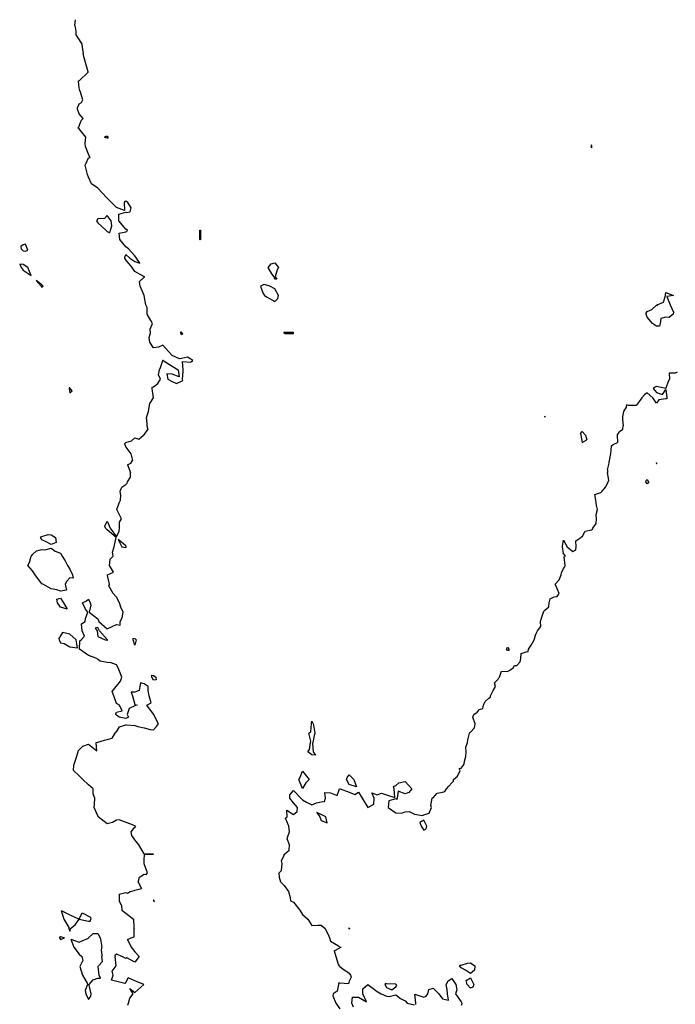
# Model space of a CAD drawing. Header units: inches. Extents: x 158323 to 160611, y 432808 to 437248.
# Tile 123 of 228: x 159233 to 159268, y 436888 to 436941. Entities that reach past the tile are written whole.
import ezdxf

# ---------------------------------------------------------------- set-up
doc = ezdxf.new("R2010")
doc.units = ezdxf.units.IN
doc.header["$MEASUREMENT"] = 0
doc.layers.add('Hoogtelijn-bestaand 6.00 M', color=7, linetype='Continuous', lineweight=15)

msp = doc.modelspace()

# ---------------------------------------------------------------- linework, layer by layer
at = {"layer": 'Hoogtelijn-bestaand 6.00 M', "color": 252, "linetype": 'Continuous', "lineweight": 25}
for p, q in [((159235.519, 436940.75, 6), (159235.559, 436941.059, 6)), ((159235.519, 436940.75, 6), (159235.567, 436940.433, 6)), ((159235.567, 436940.433, 6), (159235.583, 436940.25, 6)), ((159235.583, 436940.25, 6), (159235.75, 436939.969, 6)), ((159235.75, 436939.969, 6), (159235.888, 436939.75, 6)), ((159235.888, 436939.75, 6), (159235.921, 436939.579, 6)), ((159235.921, 436939.579, 6), (159235.977, 436939.25, 6)), ((159239.369, 436919.631, 6), (159239.378, 436919.75, 6)), ((159239.369, 436919.631, 6), (159239.378, 436919.25, 6)), ((159260.744, 436919.75, 6), (159260.75, 436919.714, 6)), ((159260.75, 436919.714, 6), (159260.757, 436919.743, 6)), ((159260.757, 436919.743, 6), (159260.764, 436919.75, 6)), ((159264.911, 436919.75, 6), (159264.919, 436919.581, 6)), ((159264.919, 436919.581, 6), (159264.951, 436919.25, 6)), ((159239.25, 436918.765, 6), (159239.448, 436919.052, 6)), ((159239.378, 436919.25, 6), (159239.448, 436919.052, 6)), ((159262.663, 436918.837, 6), (159262.75, 436918.947, 6)), ((159262.75, 436918.947, 6), (159262.934, 436918.75, 6)), ((159264.68, 436918.82, 6), (159264.75, 436918.952, 6)), ((159264.75, 436918.952, 6), (159264.933, 436919.067, 6)), ((159264.933, 436919.067, 6), (159264.951, 436919.25, 6)), ((159238.25, 436918.349, 6), (159238.56, 436918.44, 6)), ((159238.56, 436918.44, 6), (159238.75, 436918.599, 6)), ((159238.75, 436918.599, 6), (159238.96, 436918.54, 6)), ((159238.96, 436918.54, 6), (159239.214, 436918.75, 6)), ((159239.214, 436918.75, 6), (159239.239, 436918.761, 6)), ((159239.239, 436918.761, 6), (159239.25, 436918.765, 6)), ((159262.663, 436918.837, 6), (159262.675, 436918.75, 6)), ((159262.675, 436918.75, 6), (159262.75, 436918.35, 6)), ((159262.75, 436918.35, 6), (159263.005, 436918.495, 6)), ((159262.934, 436918.75, 6), (159263.005, 436918.495, 6)), ((159264.636, 436918.75, 6), (159264.68, 436918.82, 6)), ((159264.636, 436918.75, 6), (159264.651, 436918.349, 6)), ((159238.199, 436918.25, 6), (159238.2, 436918.3, 6)), ((159238.199, 436918.25, 6), (159238.25, 436918.11, 6)), ((159238.2, 436918.3, 6), (159238.25, 436918.349, 6)), ((159238.25, 436918.11, 6), (159238.522, 436917.75, 6)), ((159264.299, 436917.75, 6), (159264.332, 436918.168, 6)), ((159264.332, 436918.168, 6), (159264.422, 436918.25, 6)), ((159264.422, 436918.25, 6), (159264.651, 436918.349, 6)), ((159238.522, 436917.75, 6), (159238.619, 436917.381, 6)), ((159238.53, 436917.25, 6), (159238.619, 436917.381, 6)), ((159264.209, 436917.291, 6), (159264.25, 436917.55, 6)), ((159264.25, 436917.55, 6), (159264.281, 436917.719, 6)), ((159264.281, 436917.719, 6), (159264.299, 436917.75, 6)), ((159238.349, 436917.151, 6), (159238.53, 436917.25, 6)), ((159238.349, 436917.151, 6), (159238.513, 436916.75, 6)), ((159264.105, 436916.895, 6), (159264.204, 436917.25, 6)), ((159264.105, 436916.895, 6), (159264.116, 436916.75, 6)), ((159264.204, 436917.25, 6), (159264.209, 436917.291, 6)), ((159266.732, 436917.25, 6), (159266.736, 436917.264, 6)), ((159266.732, 436917.25, 6), (159266.75, 436917.207, 6)), ((159266.736, 436917.264, 6), (159266.75, 436917.264, 6)), ((159266.75, 436917.264, 6), (159266.765, 436917.25, 6)), ((159266.75, 436917.207, 6), (159266.765, 436917.235, 6)), ((159266.765, 436917.235, 6), (159266.765, 436917.25, 6)), ((159238.919, 436894.75, 6), (159239.102, 436894.399, 6)), ((159246.57, 436894.75, 6), (159246.75, 436894.566, 6)), ((159237.905, 436894.095, 6), (159238.25, 436894.196, 6)), ((159237.905, 436894.095, 6), (159237.907, 436893.75, 6)), ((159238.25, 436894.196, 6), (159238.341, 436894.159, 6)), ((159238.341, 436894.159, 6), (159238.5, 436894.25, 6)), ((159238.5, 436894.25, 6), (159238.706, 436894.294, 6)), ((159238.706, 436894.294, 6), (159238.75, 436894.32, 6)), ((159238.75, 436894.32, 6), (159239.102, 436894.399, 6)), ((159246.75, 436894.566, 6), (159246.981, 436894.25, 6)), ((159246.981, 436894.25, 6), (159247.08, 436893.92, 6)), ((159237.907, 436893.75, 6), (159238.028, 436893.472, 6)), ((159239.728, 436893.772, 6), (159239.74, 436893.75, 6)), ((159239.739, 436893.739, 6), (159239.74, 436893.75, 6)), ((159239.739, 436893.739, 6), (159239.75, 436893.728, 6)), ((159239.75, 436893.728, 6), (159239.771, 436893.709, 6)), ((159239.763, 436893.777, 6), (159239.77, 436893.77, 6)), ((159239.77, 436893.77, 6), (159239.771, 436893.709, 6)), ((159247.08, 436893.92, 6), (159247.09, 436893.75, 6)), ((159247.09, 436893.75, 6), (159247.25, 436893.669, 6)), ((159247.25, 436893.669, 6), (159247.592, 436893.25, 6)), ((159234.785, 436893.215, 6), (159235.25, 436892.991, 6)), ((159234.785, 436893.215, 6), (159234.938, 436892.75, 6)), ((159235.75, 436892.75, 6), (159235.908, 436893.092, 6)), ((159235.908, 436893.092, 6), (159236.357, 436892.857, 6)), ((159238.028, 436893.472, 6), (159238.052, 436893.25, 6)), ((159238.052, 436893.25, 6), (159238.25, 436893.072, 6)), ((159238.25, 436893.072, 6), (159238.668, 436892.75, 6)), ((159247.592, 436893.25, 6), (159247.75, 436893.01, 6)), ((159234.938, 436892.75, 6), (159235.195, 436892.305, 6)), ((159235.25, 436892.991, 6), (159235.75, 436892.75, 6)), ((159235.54, 436892.46, 6), (159235.75, 436892.75, 6)), ((159235.75, 436892.75, 6), (159236.25, 436892.65, 6)), ((159236.25, 436892.65, 6), (159236.349, 436892.651, 6)), ((159236.349, 436892.651, 6), (159236.368, 436892.691, 6)), ((159236.357, 436892.857, 6), (159236.373, 436892.75, 6)), ((159236.368, 436892.691, 6), (159236.373, 436892.75, 6)), ((159238.668, 436892.75, 6), (159238.692, 436892.308, 6)), ((159247.75, 436893.01, 6), (159248.035, 436892.75, 6)), ((159248.035, 436892.75, 6), (159248.25, 436892.42, 6)), ((159235.195, 436892.305, 6), (159235.206, 436892.25, 6)), ((159235.206, 436892.25, 6), (159235.25, 436892.114, 6)), ((159235.25, 436892.114, 6), (159235.28, 436892.22, 6)), ((159235.28, 436892.22, 6), (159235.297, 436892.25, 6)), ((159235.297, 436892.25, 6), (159235.54, 436892.46, 6)), ((159236.26, 436891.75, 6), (159236.505, 436891.995, 6)), ((159236.505, 436891.995, 6), (159236.75, 436891.993, 6)), ((159236.75, 436891.993, 6), (159236.889, 436891.75, 6)), ((159238.692, 436892.308, 6), (159238.699, 436892.25, 6)), ((159238.699, 436891.801, 6), (159238.699, 436892.25, 6)), ((159248.25, 436892.42, 6), (159248.56, 436892.44, 6)), ((159248.56, 436892.44, 6), (159248.75, 436892.429, 6)), ((159248.75, 436892.429, 6), (159248.966, 436892.25, 6)), ((159248.966, 436892.25, 6), (159249.146, 436891.854, 6)), ((159250.232, 436892.25, 6), (159250.238, 436892.262, 6)), ((159250.232, 436892.25, 6), (159250.25, 436892.236, 6)), ((159250.238, 436892.262, 6), (159250.25, 436892.286, 6)), ((159250.25, 436892.286, 6), (159250.259, 436892.25, 6)), ((159250.25, 436892.236, 6), (159250.267, 436892.233, 6)), ((159250.259, 436892.25, 6), (159250.267, 436892.233, 6)), ((159234.704, 436891.796, 6), (159234.75, 436891.831, 6)), ((159234.704, 436891.796, 6), (159234.706, 436891.75, 6)), ((159234.706, 436891.75, 6), (159234.75, 436891.662, 6)), ((159234.75, 436891.831, 6), (159234.964, 436891.75, 6)), ((159234.75, 436891.662, 6), (159234.81, 436891.69, 6)), ((159234.81, 436891.69, 6), (159234.964, 436891.75, 6)), ((159235.312, 436891.688, 6), (159235.75, 436891.522, 6)), ((159235.312, 436891.688, 6), (159235.47, 436891.25, 6)), ((159235.75, 436891.522, 6), (159235.912, 436891.588, 6)), ((159235.912, 436891.588, 6), (159236.25, 436891.745, 6)), ((159236.25, 436891.745, 6), (159236.256, 436891.744, 6)), ((159236.256, 436891.744, 6), (159236.26, 436891.75, 6)), ((159236.889, 436891.75, 6), (159236.922, 436891.578, 6)), ((159236.922, 436891.578, 6), (159236.977, 436891.25, 6)), ((159238.34, 436891.66, 6), (159238.55, 436891.75, 6)), ((159238.34, 436891.66, 6), (159238.553, 436891.25, 6)), ((159238.55, 436891.75, 6), (159238.699, 436891.801, 6)), ((159249.146, 436891.854, 6), (159249.193, 436891.75, 6)), ((159249.193, 436891.75, 6), (159249.25, 436891.583, 6)), ((159249.25, 436891.583, 6), (159249.667, 436891.333, 6)), ((159235.47, 436891.25, 6), (159235.75, 436890.882, 6)), ((159236.953, 436891.047, 6), (159236.977, 436891.25, 6)), ((159236.953, 436891.047, 6), (159236.964, 436890.75, 6)), ((159238.553, 436891.25, 6), (159238.75, 436891.003, 6)), ((159238.75, 436891.003, 6), (159238.972, 436890.75, 6)), ((159249.45, 436891.05, 6), (159249.75, 436891.219, 6)), ((159249.45, 436891.05, 6), (159249.523, 436890.75, 6)), ((159249.667, 436891.333, 6), (159249.75, 436891.259, 6)), ((159249.75, 436891.259, 6), (159249.821, 436891.25, 6)), ((159249.75, 436891.219, 6), (159249.76, 436891.24, 6)), ((159249.76, 436891.24, 6), (159249.821, 436891.25, 6)), ((159235.75, 436890.882, 6), (159235.901, 436890.75, 6)), ((159237.674, 436890.826, 6), (159237.75, 436890.896, 6)), ((159237.674, 436890.826, 6), (159237.686, 436890.75, 6)), ((159237.75, 436890.896, 6), (159238.065, 436890.75, 6))]:
    msp.add_line(p, q, dxfattribs=at)
for points in [[(159239.378, 436919.75, 6), (159239.479, 436920.021, 6), (159239.511, 436920.25, 6), (159239.547, 436920.453, 6), (159239.745, 436920.75, 6), (159239.744, 436920.756, 6), (159239.664, 436921.25, 6), (159239.667, 436921.333, 6), (159239.75, 436921.351, 6), (159239.979, 436921.521, 6), (159240.127, 436921.75, 6), (159240.011, 436921.989, 6), (159240.058, 436922.25, 6), (159240.121, 436922.379, 6), (159240.239, 436922.75, 6), (159240.225, 436922.775, 6), (159240.25, 436922.767, 6), (159240.269, 436922.75, 6), (159240.75, 436922.459, 6), (159241.071, 436922.25, 6), (159241.125, 436921.875, 6), (159240.75, 436922.019, 6), (159240.458, 436922.042, 6), (159240.506, 436921.75, 6), (159240.75, 436921.623, 6), (159240.983, 436921.517, 6), (159241.25, 436921.65, 6), (159241.312, 436921.688, 6), (159241.309, 436921.75, 6), (159241.341, 436922.159, 6), (159241.339, 436922.25, 6), (159241.299, 436922.701, 6), (159241.75, 436922.661, 6), (159241.791, 436922.709, 6), (159241.859, 436922.75, 6), (159241.75, 436922.823, 6), (159241.571, 436922.929, 6), (159241.25, 436922.859, 6), (159241.146, 436922.854, 6), (159240.75, 436923.034, 6), (159240.548, 436923.25, 6), (159240.25, 436923.583, 6), (159240.021, 436923.479, 6), (159239.75, 436923.433, 6), (159239.541, 436923.75, 6), (159239.514, 436923.986, 6), (159239.581, 436924.25, 6), (159239.564, 436924.436, 6), (159239.682, 436924.75, 6), (159239.594, 436924.906, 6), (159239.412, 436925.25, 6), (159239.401, 436925.599, 6), (159239.335, 436925.75, 6), (159239.25, 436926.25, 6), (159239.02, 436926.75, 6), (159238.992, 436927.008, 6), (159239.25, 436927.236, 6), (159239.259, 436927.241, 6), (159239.265, 436927.25, 6), (159239.25, 436927.292, 6), (159239.23, 436927.27, 6), (159238.75, 436927.536, 6), (159238.592, 436927.75, 6), (159238.25, 436928.169, 6), (159238.205, 436928.25, 6), (159238.198, 436928.302, 6), (159238.25, 436928.442, 6), (159238.477, 436928.25, 6), (159238.75, 436928.083, 6), (159239.011, 436927.989, 6), (159238.839, 436928.25, 6), (159238.75, 436928.37, 6), (159238.398, 436928.75, 6), (159238.25, 436928.866, 6), (159237.938, 436929.25, 6), (159237.897, 436929.603, 6), (159238.25, 436929.664, 6), (159238.319, 436929.681, 6), (159238.34, 436929.75, 6), (159238.25, 436929.812, 6), (159237.887, 436930.25, 6), (159237.89, 436930.61, 6), (159238.25, 436930.719, 6), (159238.303, 436930.697, 6), (159238.5, 436930.75, 6), (159238.542, 436930.958, 6), (159238.371, 436931.25, 6), (159238.25, 436931.315, 6), (159238.203, 436931.297, 6), (159238.172, 436931.25, 6), (159238.192, 436930.808, 6), (159237.75, 436930.971, 6), (159237.486, 436931.25, 6), (159237.25, 436931.483, 6), (159237.006, 436931.75, 6), (159236.75, 436932.01, 6), (159236.422, 436932.25, 6), (159236.25, 436932.607, 6), (159236.195, 436932.75, 6), (159236.187, 436932.813, 6), (159236.073, 436933.25, 6), (159236.138, 436933.362, 6), (159236.25, 436933.645, 6), (159236.337, 436933.663, 6), (159236.297, 436933.75, 6), (159236.25, 436933.841, 6), (159236.101, 436934.25, 6), (159236.075, 436934.425, 6), (159236.118, 436934.75, 6), (159235.75, 436935.203, 6), (159235.682, 436935.25, 6), (159235.724, 436935.276, 6), (159235.75, 436935.333, 6), (159235.853, 436935.647, 6), (159235.977, 436935.75, 6), (159235.75, 436936, 6), (159235.656, 436936.25, 6), (159235.667, 436936.333, 6), (159235.75, 436936.547, 6), (159235.885, 436936.615, 6), (159235.943, 436936.75, 6), (159235.828, 436937.172, 6), (159235.794, 436937.25, 6), (159235.75, 436937.402, 6), (159235.715, 436937.75, 6), (159235.723, 436937.777, 6), (159235.75, 436937.782, 6), (159236.244, 436938.25, 6), (159236.238, 436938.262, 6), (159236.015, 436939.015, 6), (159235.977, 436939.25, 6)], [(159267.86, 436922.14, 6), (159267.75, 436922.076, 6), (159267.414, 436922.086, 6), (159267.435, 436921.75, 6), (159267.367, 436921.633, 6), (159267.25, 436921.27, 6), (159267.239, 436921.261, 6), (159266.75, 436921.369, 6), (159266.679, 436921.321, 6), (159266.561, 436921.25, 6), (159266.75, 436921.038, 6), (159267.068, 436920.932, 6), (159267.25, 436921.195, 6), (159267.3, 436920.75, 6), (159267.297, 436920.703, 6), (159267.25, 436920.697, 6), (159266.86, 436920.64, 6), (159266.75, 436920.462, 6), (159266.548, 436920.75, 6), (159266.25, 436921.024, 6), (159266.091, 436920.909, 6), (159265.958, 436920.75, 6), (159265.872, 436920.628, 6), (159265.75, 436920.48, 6), (159265.657, 436920.344, 6), (159265.25, 436920.348, 6), (159265.125, 436920.375, 6), (159265.116, 436920.25, 6), (159264.977, 436920.023, 6), (159264.911, 436919.75, 6)], [(159260.764, 436919.75, 6), (159260.75, 436919.763, 6), (159260.745, 436919.756, 6), (159260.744, 436919.75, 6)], [(159238.919, 436894.75, 6), (159238.989, 436895.012, 6), (159239.25, 436895.182, 6), (159239.344, 436895.156, 6), (159239.42, 436895.25, 6), (159239.25, 436895.721, 6), (159239.24, 436895.75, 6), (159239.237, 436895.763, 6), (159239.25, 436895.95, 6), (159239.263, 436896.237, 6), (159239.75, 436896.25, 6), (159239.25, 436896.266, 6), (159238.964, 436896.75, 6), (159238.75, 436897.01, 6), (159238.583, 436897.25, 6), (159238.548, 436897.452, 6), (159238.75, 436897.7, 6), (159238.792, 436897.708, 6), (159238.771, 436897.75, 6), (159238.61, 436897.82, 6), (159237.908, 436898.092, 6), (159237.75, 436898.078, 6), (159237.545, 436897.955, 6), (159237.25, 436897.872, 6), (159236.774, 436898.25, 6), (159236.75, 436898.311, 6), (159236.551, 436898.75, 6), (159236.578, 436898.922, 6), (159236.601, 436899.25, 6), (159236.51, 436899.49, 6), (159236.503, 436899.75, 6), (159236.25, 436899.964, 6), (159235.957, 436900.25, 6), (159235.75, 436900.457, 6), (159235.45, 436900.75, 6), (159235.467, 436901.033, 6), (159235.541, 436901.25, 6), (159235.593, 436901.407, 6), (159235.692, 436901.75, 6), (159235.704, 436901.796, 6), (159235.75, 436901.852, 6), (159235.957, 436902.043, 6), (159236.25, 436902.157, 6), (159236.705, 436901.795, 6), (159236.667, 436902.25, 6), (159236.741, 436902.259, 6), (159236.75, 436902.261, 6), (159237.122, 436902.378, 6), (159237.25, 436902.403, 6), (159237.522, 436902.478, 6), (159237.686, 436902.75, 6), (159237.703, 436902.798, 6), (159237.75, 436902.826, 6), (159237.916, 436903.084, 6), (159238.25, 436903.202, 6), (159238.302, 436903.198, 6), (159238.75, 436903.165, 6), (159238.898, 436903.102, 6), (159239.25, 436903.028, 6), (159239.558, 436902.942, 6), (159239.75, 436902.924, 6), (159239.899, 436903.101, 6), (159240.017, 436903.25, 6), (159239.762, 436903.738, 6), (159239.757, 436903.75, 6), (159239.75, 436903.768, 6), (159239.389, 436904.25, 6), (159239.617, 436904.383, 6), (159239.507, 436904.75, 6), (159239.459, 436905.041, 6), (159239.465, 436905.25, 6), (159239.25, 436905.404, 6), (159239.044, 436905.456, 6), (159239.015, 436905.25, 6), (159238.967, 436905.034, 6), (159238.75, 436904.948, 6), (159238.548, 436904.952, 6), (159238.622, 436904.75, 6), (159238.75, 436904.289, 6), (159238.865, 436904.25, 6), (159238.773, 436904.227, 6), (159238.75, 436904.221, 6), (159238.438, 436904.062, 6), (159238.329, 436903.75, 6), (159238.4, 436903.6, 6), (159238.25, 436903.536, 6), (159237.897, 436903.603, 6), (159237.75, 436903.709, 6), (159237.727, 436903.75, 6), (159237.718, 436903.782, 6), (159237.75, 436903.882, 6), (159238.054, 436903.946, 6), (159237.913, 436904.25, 6), (159237.75, 436904.342, 6), (159237.607, 436904.75, 6), (159237.526, 436904.975, 6), (159237.737, 436905.25, 6), (159237.738, 436905.262, 6), (159237.75, 436905.273, 6), (159237.968, 436905.532, 6), (159238.047, 436905.75, 6), (159237.917, 436906.083, 6), (159237.845, 436906.25, 6), (159237.75, 436906.417, 6), (159237.47, 436906.53, 6), (159237.25, 436906.546, 6), (159236.886, 436906.614, 6), (159236.75, 436906.703, 6), (159236.702, 436906.75, 6), (159236.25, 436906.923, 6), (159235.768, 436907.25, 6), (159235.793, 436907.707, 6), (159235.864, 436907.75, 6), (159236.043, 436907.957, 6), (159235.913, 436908.25, 6), (159235.886, 436908.614, 6), (159236.081, 436908.75, 6), (159236.092, 436908.908, 6), (159236.216, 436909.25, 6), (159236.1, 436909.4, 6), (159235.934, 436909.75, 6), (159236.155, 436909.845, 6), (159236.25, 436909.95, 6), (159236.352, 436909.75, 6), (159236.372, 436909.628, 6), (159236.287, 436909.25, 6), (159236.75, 436908.88, 6), (159236.801, 436908.75, 6), (159237.25, 436908.348, 6), (159237.526, 436908.474, 6), (159237.75, 436908.587, 6), (159237.946, 436908.554, 6), (159237.951, 436908.75, 6), (159238.056, 436908.944, 6), (159238.121, 436909.25, 6), (159237.982, 436909.518, 6), (159237.913, 436909.75, 6), (159237.75, 436910.041, 6), (159237.578, 436910.25, 6), (159237.339, 436910.661, 6), (159237.382, 436910.75, 6), (159237.283, 436911.217, 6), (159237.283, 436911.25, 6), (159237.604, 436911.396, 6), (159237.375, 436911.75, 6), (159237.41, 436912.09, 6), (159237.57, 436912.25, 6), (159237.536, 436912.464, 6), (159237.625, 436912.75, 6), (159237.658, 436912.842, 6), (159237.732, 436913.25, 6), (159237.25, 436913.658, 6), (159237.159, 436913.75, 6), (159237.13, 436913.87, 6), (159237.25, 436914.125, 6), (159237.417, 436913.75, 6), (159237.75, 436913.289, 6), (159237.9, 436913.6, 6), (159237.922, 436913.75, 6), (159237.917, 436914.083, 6), (159238.018, 436914.25, 6), (159237.815, 436914.685, 6), (159237.778, 436914.75, 6), (159237.893, 436915.107, 6), (159237.977, 436915.25, 6), (159237.995, 436915.505, 6), (159237.963, 436915.75, 6), (159238.041, 436915.959, 6), (159238.25, 436916.102, 6), (159238.326, 436916.174, 6), (159238.343, 436916.25, 6), (159238.513, 436916.487, 6), (159238.513, 436916.75, 6)], [(159246.57, 436894.75, 6), (159246.513, 436894.987, 6), (159246.494, 436895.25, 6), (159246.623, 436895.377, 6), (159246.653, 436895.75, 6), (159246.611, 436895.889, 6), (159246.75, 436896.191, 6), (159246.766, 436896.234, 6), (159246.768, 436896.25, 6), (159247.031, 436896.469, 6), (159247.042, 436896.75, 6), (159246.923, 436897.077, 6), (159246.978, 436897.25, 6), (159247.051, 436897.449, 6), (159247.005, 436897.75, 6), (159246.826, 436898.174, 6), (159246.924, 436898.25, 6), (159246.893, 436898.607, 6), (159247.25, 436898.379, 6), (159247.455, 436898.545, 6), (159247.472, 436898.75, 6), (159247.25, 436899.012, 6), (159247.066, 436899.25, 6), (159247.059, 436899.441, 6), (159247.25, 436899.674, 6), (159247.648, 436899.25, 6), (159247.75, 436899.172, 6), (159247.958, 436899.042, 6), (159248.25, 436898.896, 6), (159248.49, 436899.011, 6), (159248.75, 436899.053, 6), (159248.929, 436899.071, 6), (159248.972, 436899.25, 6), (159248.944, 436899.556, 6), (159249.25, 436899.539, 6), (159249.605, 436899.395, 6), (159249.728, 436899.75, 6), (159249.744, 436899.756, 6), (159249.75, 436899.756, 6), (159249.768, 436899.75, 6), (159250.25, 436899.573, 6), (159250.55, 436899.45, 6), (159250.75, 436899.583, 6), (159250.946, 436899.25, 6), (159251.25, 436898.75, 6), (159251.568, 436898.932, 6), (159251.591, 436899.25, 6), (159251.455, 436899.545, 6), (159251.75, 436899.436, 6), (159251.984, 436899.516, 6), (159252.25, 436899.426, 6), (159252.701, 436899.299, 6), (159252.661, 436899.75, 6), (159252.625, 436899.875, 6), (159252.75, 436899.935, 6), (159252.92, 436900.08, 6), (159253.25, 436900.143, 6), (159253.617, 436899.75, 6), (159253.446, 436899.554, 6), (159253.25, 436899.496, 6), (159252.869, 436899.631, 6), (159252.818, 436899.25, 6), (159252.807, 436899.193, 6), (159252.75, 436899.217, 6), (159252.38, 436899.12, 6), (159252.332, 436898.75, 6), (159252.75, 436898.464, 6), (159253.051, 436898.449, 6), (159253.25, 436898.523, 6), (159253.469, 436898.531, 6), (159253.75, 436898.404, 6), (159254.177, 436898.323, 6), (159254.25, 436898.363, 6), (159254.543, 436898.457, 6), (159254.667, 436898.75, 6), (159254.634, 436898.866, 6), (159254.698, 436899.25, 6), (159254.726, 436899.274, 6), (159254.75, 436899.281, 6), (159254.971, 436899.529, 6), (159255.25, 436899.584, 6), (159255.384, 436899.616, 6), (159255.47, 436899.75, 6), (159255.597, 436899.903, 6), (159255.75, 436900.08, 6), (159255.839, 436900.161, 6), (159255.851, 436900.25, 6), (159256.057, 436900.443, 6), (159256.21, 436900.75, 6), (159256.157, 436900.844, 6), (159256.25, 436900.873, 6), (159256.419, 436901.081, 6), (159256.444, 436901.25, 6), (159256.513, 436901.487, 6), (159256.518, 436901.75, 6), (159256.513, 436901.987, 6), (159256.605, 436902.25, 6), (159256.62, 436902.38, 6), (159256.714, 436902.75, 6), (159256.719, 436902.781, 6), (159256.75, 436902.806, 6), (159256.966, 436903.034, 6), (159257.004, 436903.25, 6), (159256.887, 436903.613, 6), (159256.933, 436903.75, 6), (159257.123, 436903.878, 6), (159257.25, 436904.02, 6), (159257.427, 436904.073, 6), (159257.465, 436904.25, 6), (159257.547, 436904.453, 6), (159257.75, 436904.631, 6), (159257.827, 436904.673, 6), (159257.83, 436904.75, 6), (159257.97, 436905.03, 6), (159258.108, 436905.25, 6), (159258.048, 436905.452, 6), (159258.25, 436905.646, 6), (159258.279, 436905.721, 6), (159258.314, 436905.75, 6), (159258.43, 436906.07, 6), (159258.75, 436906.056, 6), (159258.879, 436906.121, 6), (159259.045, 436906.25, 6), (159259.12, 436906.38, 6), (159259.25, 436906.382, 6), (159259.432, 436906.568, 6), (159259.462, 436906.75, 6), (159259.484, 436907.016, 6), (159259.75, 436907.112, 6), (159259.86, 436907.14, 6), (159259.876, 436907.25, 6), (159260.024, 436907.477, 6), (159260.173, 436907.75, 6), (159260.194, 436907.806, 6), (159260.25, 436908.008, 6), (159260.328, 436908.172, 6), (159260.352, 436908.25, 6), (159260.533, 436908.467, 6), (159260.52, 436908.75, 6), (159260.577, 436908.923, 6), (159260.683, 436909.25, 6), (159260.695, 436909.305, 6), (159260.75, 436909.35, 6), (159260.971, 436909.529, 6), (159260.98, 436909.75, 6), (159261.034, 436909.966, 6), (159261.25, 436910.074, 6), (159261.411, 436910.089, 6), (159261.513, 436910.25, 6), (159261.332, 436910.668, 6), (159261.301, 436910.75, 6), (159261.52, 436910.98, 6), (159261.625, 436911.25, 6), (159261.636, 436911.364, 6), (159261.75, 436911.594, 6), (159261.822, 436911.678, 6), (159261.833, 436911.75, 6), (159261.789, 436912.211, 6), (159261.854, 436912.25, 6), (159261.75, 436912.393, 6), (159261.703, 436912.75, 6), (159261.705, 436912.795, 6), (159261.75, 436913.107, 6), (159261.948, 436912.75, 6), (159262.25, 436912.5, 6), (159262.406, 436912.595, 6), (159262.424, 436912.75, 6), (159262.419, 436913.081, 6), (159262.69, 436913.25, 6), (159262.713, 436913.287, 6), (159262.75, 436913.297, 6), (159262.911, 436913.589, 6), (159263.25, 436913.668, 6), (159263.301, 436913.699, 6), (159263.318, 436913.75, 6), (159263.502, 436913.998, 6), (159263.519, 436914.25, 6), (159263.511, 436914.489, 6), (159263.583, 436914.75, 6), (159263.528, 436914.972, 6), (159263.484, 436915.25, 6), (159263.435, 436915.565, 6), (159263.75, 436915.668, 6), (159263.795, 436915.705, 6), (159263.829, 436915.75, 6), (159264.026, 436915.974, 6), (159264.146, 436916.25, 6), (159264.176, 436916.324, 6), (159264.116, 436916.75, 6)], [(159235.901, 436890.75, 6), (159235.958, 436890.542, 6), (159235.812, 436890.25, 6), (159235.786, 436890.214, 6), (159235.939, 436889.75, 6), (159236.18, 436889.32, 6), (159236.203, 436889.25, 6), (159236.074, 436888.926, 6), (159236.109, 436888.75, 6), (159236.25, 436888.44, 6), (159236.38, 436888.62, 6), (159236.396, 436888.75, 6), (159236.287, 436889.213, 6), (159236.294, 436889.25, 6), (159236.498, 436889.503, 6), (159236.75, 436889.592, 6), (159236.904, 436889.596, 6), (159236.834, 436889.75, 6), (159236.781, 436890.219, 6), (159236.796, 436890.25, 6), (159237.012, 436890.488, 6), (159236.964, 436890.75, 6)], [(159238.359, 436888.141, 6), (159238.393, 436888.25, 6), (159238.482, 436888.518, 6), (159238.656, 436888.75, 6), (159238.469, 436889.031, 6), (159238.75, 436888.817, 6), (159239.226, 436889.25, 6), (159238.75, 436889.44, 6), (159238.388, 436889.612, 6), (159238.25, 436889.371, 6), (159238.2, 436889.3, 6), (159237.481, 436889.481, 6), (159237.577, 436889.75, 6), (159237.528, 436889.972, 6), (159237.744, 436890.25, 6), (159237.746, 436890.254, 6), (159237.686, 436890.75, 6)], [(159238.972, 436890.75, 6), (159238.75, 436890.458, 6), (159238.321, 436890.679, 6), (159238.25, 436890.652, 6), (159238.065, 436890.75, 6)], [(159249.523, 436890.75, 6), (159249.659, 436890.341, 6), (159249.703, 436890.25, 6), (159249.75, 436890.216, 6), (159249.904, 436890.096, 6), (159250.25, 436889.865, 6), (159250.324, 436889.75, 6), (159250.362, 436889.638, 6), (159250.25, 436889.429, 6), (159250.208, 436889.292, 6), (159249.75, 436889.32, 6), (159249.674, 436889.326, 6), (159249.667, 436889.25, 6), (159249.607, 436888.893, 6), (159249.39, 436888.75, 6), (159249.363, 436888.637, 6), (159249.532, 436888.25, 6), (159249.75, 436887.942, 6)], [(159253.828, 436888.172, 6), (159253.824, 436888.25, 6), (159253.766, 436888.735, 6), (159254.25, 436888.568, 6), (159254.375, 436888.625, 6), (159254.475, 436888.75, 6), (159254.518, 436888.982, 6), (159254.75, 436889.055, 6), (159255.055, 436888.75, 6), (159255.25, 436888.476, 6), (159255.583, 436888.417, 6), (159255.524, 436888.75, 6), (159255.515, 436888.985, 6), (159255.447, 436889.25, 6), (159255.554, 436889.446, 6), (159255.75, 436889.578, 6), (159255.98, 436889.25, 6), (159256.028, 436888.972, 6), (159255.959, 436888.75, 6), (159256.25, 436888.318, 6), (159256.287, 436888.25, 6), (159256.291, 436888.209, 6), (159256.25, 436888.125, 6)], [(159250.472, 436888.028, 6), (159250.398, 436888.25, 6), (159250.426, 436888.574, 6), (159250.75, 436888.57, 6), (159251.182, 436888.318, 6), (159250.985, 436888.75, 6), (159250.981, 436889.019, 6), (159251.25, 436889.25, 6), (159251.75, 436888.88, 6), (159251.969, 436888.75, 6), (159252.25, 436888.625, 6), (159252.4, 436888.6, 6), (159252.75, 436888.688, 6), (159253, 436888.5, 6), (159253.25, 436888.375, 6), (159253.357, 436888.25, 6), (159253.75, 436888.163, 6)]]:
    msp.add_polyline3d(points, dxfattribs=at)
for points in [[(159237.112, 436934.75, 6), (159237.203, 436934.797, 6), (159237.25, 436934.808, 6), (159237.292, 436934.75, 6), (159237.301, 436934.699, 6), (159237.25, 436934.692, 6)], [(159263.222, 436934.278, 6), (159263.227, 436934.25, 6), (159263.25, 436934.174, 6), (159263.266, 436934.234, 6), (159263.268, 436934.25, 6), (159263.25, 436934.333, 6)], [(159236.69, 436930.25, 6), (159236.75, 436930.156, 6), (159237.179, 436929.75, 6), (159237.25, 436929.682, 6), (159237.394, 436929.606, 6), (159237.436, 436929.75, 6), (159237.506, 436929.995, 6), (159237.471, 436930.25, 6), (159237.25, 436930.553, 6), (159237.113, 436930.387, 6), (159236.75, 436930.364, 6), (159236.702, 436930.298, 6)], [(159242.233, 436929.25, 6), (159242.235, 436929.265, 6), (159242.235, 436929.75, 6), (159242.244, 436929.756, 6), (159242.25, 436929.753, 6), (159242.271, 436929.75, 6), (159242.268, 436929.732, 6), (159242.268, 436929.25, 6), (159242.257, 436929.244, 6), (159242.25, 436929.24, 6)], [(159232.619, 436928.881, 6), (159232.648, 436928.75, 6), (159232.75, 436928.648, 6), (159232.872, 436928.628, 6), (159232.998, 436928.688, 6), (159232.873, 436928.997, 6), (159232.75, 436928.974, 6)], [(159232.562, 436927.938, 6), (159232.641, 436927.75, 6), (159232.75, 436927.602, 6), (159233.182, 436927.318, 6), (159232.997, 436927.75, 6), (159232.75, 436927.908, 6)], [(159245.891, 436927.75, 6), (159246.058, 436927.942, 6), (159246.25, 436927.995, 6), (159246.452, 436927.75, 6), (159246.375, 436927.625, 6), (159246.278, 436927.25, 6), (159246.368, 436927.132, 6), (159246.25, 436927.132, 6), (159246.225, 436927.25, 6), (159246.096, 436927.404, 6)], [(159233.45, 436927.05, 6), (159233.714, 436926.75, 6), (159233.75, 436926.688, 6), (159233.783, 436926.717, 6), (159233.818, 436926.75, 6), (159233.75, 436926.814, 6)], [(159245.489, 436926.75, 6), (159245.617, 436926.383, 6), (159245.699, 436926.25, 6), (159245.75, 436926.219, 6), (159245.845, 436926.155, 6), (159246.25, 436925.924, 6), (159246.41, 436926.09, 6), (159246.458, 436926.25, 6), (159246.25, 436926.606, 6), (159245.99, 436926.75, 6), (159245.75, 436926.819, 6), (159245.663, 436926.837, 6)], [(159266.189, 436925.25, 6), (159266.193, 436925.307, 6), (159266.25, 436925.388, 6), (159266.5, 436925.5, 6), (159266.75, 436925.722, 6), (159266.798, 436925.703, 6), (159266.787, 436925.75, 6), (159267.114, 436925.886, 6), (159267.222, 436926.25, 6), (159267.222, 436926.278, 6), (159267.25, 436926.417, 6), (159267.65, 436926.25, 6), (159267.305, 436926.195, 6), (159267.469, 436925.75, 6), (159267.653, 436925.347, 6), (159267.63, 436925.25, 6), (159267.429, 436925.071, 6), (159267.25, 436925.089, 6), (159266.98, 436925.02, 6), (159266.933, 436924.75, 6), (159266.903, 436924.597, 6), (159266.75, 436924.599, 6), (159266.52, 436924.75, 6), (159266.25, 436925.088, 6)], [(159241.203, 436924.298, 6), (159241.25, 436924.283, 6), (159241.272, 436924.25, 6), (159241.315, 436924.185, 6), (159241.25, 436924.13, 6), (159241.216, 436924.25, 6)], [(159246.734, 436924.25, 6), (159246.75, 436924.225, 6), (159246.787, 436924.213, 6), (159247.25, 436924.201, 6), (159247.262, 436924.238, 6), (159247.26, 436924.25, 6), (159247.25, 436924.273, 6), (159247.232, 436924.268, 6), (159246.75, 436924.264, 6), (159246.734, 436924.266, 6)], [(159235.211, 436921.25, 6), (159235.25, 436921.017, 6), (159235.375, 436921.125, 6), (159235.276, 436921.25, 6), (159235.25, 436921.282, 6), (159235.212, 436921.288, 6)], [(159266.166, 436916.25, 6), (159266.186, 436916.315, 6), (159266.25, 436916.368, 6), (159266.315, 436916.25, 6), (159266.317, 436916.184, 6), (159266.25, 436916.143, 6)], [(159233.672, 436913.25, 6), (159233.703, 436913.297, 6), (159233.75, 436913.315, 6), (159234.086, 436913.414, 6), (159234.25, 436913.394, 6), (159234.485, 436913.25, 6), (159234.511, 436912.989, 6), (159234.25, 436912.879, 6), (159233.983, 436913.017, 6), (159233.75, 436913.125, 6)], [(159237.85, 436913.15, 6), (159238.05, 436912.75, 6), (159238.25, 436912.718, 6), (159238.271, 436912.729, 6), (159238.28, 436912.75, 6), (159238.25, 436912.812, 6)], [(159233, 436911.75, 6), (159233.087, 436911.913, 6), (159233.185, 436912.25, 6), (159233.208, 436912.292, 6), (159233.25, 436912.333, 6), (159233.471, 436912.529, 6), (159233.75, 436912.615, 6), (159233.907, 436912.593, 6), (159234.25, 436912.676, 6), (159234.472, 436912.528, 6), (159234.75, 436912.411, 6), (159234.843, 436912.25, 6), (159235, 436912, 6), (159235.134, 436911.75, 6), (159235.25, 436911.55, 6), (159235.397, 436911.25, 6), (159235.433, 436911.067, 6), (159235.25, 436911.094, 6), (159235.099, 436910.901, 6), (159235.007, 436910.75, 6), (159235.074, 436910.426, 6), (159234.75, 436910.378, 6), (159234.557, 436910.443, 6), (159234.25, 436910.493, 6), (159233.798, 436910.75, 6), (159233.75, 436910.768, 6), (159233.392, 436911.25, 6), (159233.25, 436911.46, 6)], [(159234.55, 436909.95, 6), (159234.75, 436910, 6), (159234.904, 436909.75, 6), (159235.103, 436909.397, 6), (159234.75, 436909.51, 6), (159234.583, 436909.75, 6)], [(159236.615, 436908.385, 6), (159236.717, 436908.25, 6), (159236.75, 436907.932, 6), (159237.15, 436907.75, 6), (159237.25, 436907.736, 6), (159237.262, 436907.738, 6), (159237.289, 436907.75, 6), (159237.25, 436907.767, 6), (159236.85, 436908.25, 6), (159236.75, 436908.425, 6)], [(159234.669, 436907.831, 6), (159234.684, 436907.75, 6), (159234.75, 436907.594, 6), (159234.942, 436907.558, 6), (159235.25, 436907.383, 6), (159235.673, 436907.327, 6), (159235.594, 436907.75, 6), (159235.25, 436908.064, 6), (159234.857, 436908.143, 6), (159234.75, 436907.977, 6)], [(159238.649, 436907.75, 6), (159238.652, 436907.848, 6), (159238.75, 436907.823, 6), (159238.818, 436907.75, 6), (159238.75, 436907.467, 6)], [(159258.695, 436907.25, 6), (159258.708, 436907.292, 6), (159258.75, 436907.358, 6), (159258.809, 436907.25, 6), (159258.819, 436907.181, 6), (159258.75, 436907.182, 6)], [(159239.646, 436905.75, 6), (159239.648, 436905.852, 6), (159239.75, 436905.846, 6), (159239.862, 436905.75, 6), (159239.888, 436905.612, 6), (159239.75, 436905.596, 6)], [(159248.036, 436901.75, 6), (159248.125, 436901.875, 6), (159248.169, 436902.25, 6), (159248.18, 436902.32, 6), (159248.086, 436902.75, 6), (159248.189, 436902.812, 6), (159248.225, 436903.25, 6), (159248.229, 436903.271, 6), (159248.25, 436903.398, 6), (159248.305, 436903.25, 6), (159248.327, 436903.173, 6), (159248.412, 436902.75, 6), (159248.371, 436902.629, 6), (159248.298, 436902.25, 6), (159248.284, 436902.216, 6), (159248.306, 436901.75, 6), (159248.432, 436901.568, 6), (159248.25, 436901.583, 6)], [(159247.549, 436900.25, 6), (159247.617, 436900.383, 6), (159247.75, 436900.711, 6), (159248.1, 436900.25, 6), (159247.92, 436900.08, 6), (159247.75, 436899.777, 6)], [(159250.11, 436900.25, 6), (159250.137, 436900.363, 6), (159250.25, 436900.517, 6), (159250.5, 436900.25, 6), (159250.638, 436899.862, 6), (159250.25, 436899.983, 6)], [(159248.519, 436898.481, 6), (159248.675, 436898.25, 6), (159248.75, 436898.062, 6), (159249.066, 436897.934, 6), (159248.99, 436898.25, 6), (159248.75, 436898.372, 6)], [(159254.044, 436897.956, 6), (159254.113, 436897.75, 6), (159254.25, 436897.542, 6), (159254.384, 436897.617, 6), (159254.409, 436897.75, 6), (159254.25, 436898.074, 6)], [(159239.728, 436893.772, 6), (159239.75, 436893.764, 6), (159239.763, 436893.777, 6)], [(159256.172, 436890.25, 6), (159256.207, 436890.293, 6), (159256.25, 436890.289, 6), (159256.597, 436890.403, 6), (159256.75, 436890.418, 6), (159256.995, 436890.25, 6), (159256.972, 436890.028, 6), (159256.75, 436889.838, 6), (159256.487, 436890.013, 6), (159256.25, 436890.138, 6)], [(159256.532, 436889.468, 6), (159256.75, 436889.603, 6), (159256.94, 436889.25, 6), (159256.891, 436889.109, 6), (159256.75, 436889.05, 6), (159256.581, 436889.25, 6)], [(159252.167, 436889.25, 6), (159252.25, 436889.096, 6), (159252.536, 436888.964, 6), (159252.75, 436889.125, 6), (159252.8, 436889.2, 6), (159252.764, 436889.25, 6), (159252.75, 436889.26, 6), (159252.738, 436889.262, 6), (159252.25, 436889.294, 6), (159252.19, 436889.311, 6)]]:
    msp.add_polyline3d(points, close=True, dxfattribs=at)

doc.saveas('drawing.dxf')
